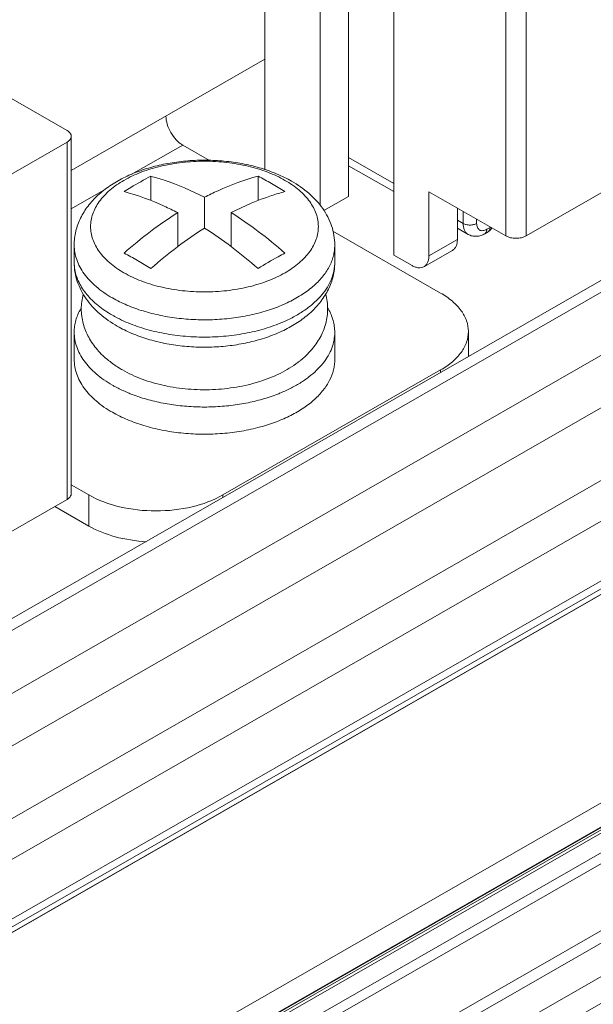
# Model space of a CAD drawing. Header units: centimetres. Extents: x -24.5 to 49.7, y -16.6 to 18.4.
# Tile 114 of 248: x -10.547 to -9.696, y -9.847 to -8.388. Entities that reach past the tile are written whole.
import ezdxf

# ---------------------------------------------------------------- set-up
doc = ezdxf.new("R2010")
doc.units = ezdxf.units.CM
doc.header["$MEASUREMENT"] = 0
doc.layers.add('layer 1', color=7, linetype='Continuous')

msp = doc.modelspace()

# ---------------------------------------------------------------- linework, layer by layer
at = {"layer": 'layer 1', "color": 1, "lineweight": 0}
msp.add_open_spline([(24.98821, 18.39808), (24.98821, 18.39808), (24.98821, -16.60193), (24.98821, -16.60193), (24.98821, -16.60193), (-24.51772, -16.60193), (-24.51772, -16.60193), (-24.51772, -16.60193), (-24.51772, 18.39808), (-24.51772, 18.39808), (-24.51772, 18.39808), (24.98821, 18.39808), (24.98821, 18.39808)], degree=3, knots=[0, 0, 0, 0, 0.25, 0.25, 0.25, 0.5, 0.5, 0.5, 0.75, 0.75, 0.75, 1, 1, 1, 1], dxfattribs=at)
at = {"layer": 'layer 1', "color": 5, "lineweight": 0}
msp.add_open_spline([(-23.26688, 17.18067), (-23.26688, 17.18067), (-23.26688, -15.60944), (-23.26688, -15.60944), (-23.26688, -15.60944), (23.98644, -15.60944), (23.98644, -15.60944)], degree=3, knots=[0, 0, 0, 0, 0.5, 0.5, 0.5, 1, 1, 1, 1], dxfattribs=at)
at = {"layer": 'layer 1', "lineweight": 9}
for points in [[(-15.1136, -11.88825), (-15.1136, -11.88825), (-7.7056, -7.63919), (-7.7056, -7.63919)], [(-7.69027, -7.64798), (-7.69027, -7.64798), (-15.09828, -11.89705), (-15.09828, -11.89705)], [(-15.01708, -11.94361), (-15.01708, -11.94361), (-7.61107, -7.6957), (-7.61107, -7.6957)], [(-7.57273, -7.75186), (-7.57273, -7.75186), (-14.96955, -11.9945), (-14.96955, -11.9945)], [(-14.93426, -12.08187), (-14.93426, -12.08187), (-7.53905, -7.84015), (-7.53905, -7.84015)], [(-14.9151, -12.1313), (-14.9151, -12.1313), (-7.52411, -7.89201), (-7.52411, -7.89201)], [(-10.18296, -7.97367), (-10.18296, -7.97367), (-10.18296, -8.61025), (-10.18296, -8.61025)], [(-14.88686, -12.20355), (-14.88686, -12.20355), (-7.54291, -7.99124), (-7.54291, -7.99124)], [(-7.53917, -8.00091), (-7.53917, -8.00091), (-14.88585, -12.2148), (-14.88585, -12.2148)], [(-14.88518, -12.22255), (-14.88518, -12.22255), (-7.53658, -8.00757), (-7.53658, -8.00757)], [(-14.88501, -12.22285), (-14.88501, -12.22285), (-7.53646, -8.0079), (-7.53646, -8.0079)], [(-10.10098, -8.0725), (-10.10098, -8.0725), (-10.10098, -8.66327), (-10.10098, -8.66327)], [(-10.05874, -8.10599), (-10.05874, -8.10599), (-10.05874, -8.6498), (-10.05874, -8.6498)], [(-9.99166, -8.13521), (-9.99166, -8.13521), (-9.99166, -8.73673), (-9.99166, -8.73673)], [(-9.82521, -8.70844), (-9.82521, -8.70844), (-9.82521, -8.17887), (-9.82521, -8.17887)], [(-9.79539, -8.17887), (-9.79539, -8.17887), (-9.79539, -8.70844), (-9.79539, -8.70844)], [(-14.81265, -12.49002), (-14.81265, -12.49002), (-7.43858, -8.26043), (-7.43858, -8.26043)], [(-14.88093, -12.56483), (-14.88093, -12.56483), (-7.42727, -8.28959), (-7.42727, -8.28959)], [(-7.42702, -8.29024), (-7.42702, -8.29024), (-14.88068, -12.56548), (-14.88068, -12.56548)], [(-14.87955, -12.56837), (-14.87955, -12.56837), (-7.4259, -8.29313), (-7.4259, -8.29313)], [(-7.42438, -8.29707), (-7.42438, -8.29707), (-14.87803, -12.5723), (-14.87803, -12.5723)], [(-14.86912, -12.59635), (-14.86912, -12.59635), (-7.41513, -8.32092), (-7.41513, -8.32092)], [(-7.40988, -8.33449), (-7.40988, -8.33449), (-14.86196, -12.60882), (-14.86196, -12.60882)], [(-14.75264, -12.64545), (-14.75264, -12.64545), (-7.37265, -8.41245), (-7.37265, -8.41245)], [(-14.73894, -12.65609), (-14.73894, -12.65609), (-7.3474, -8.41648), (-7.3474, -8.41648)], [(-7.30843, -8.44359), (-7.30843, -8.44359), (-14.70852, -12.68811), (-14.70852, -12.68811)], [(-10.46995, -8.61122), (-10.46995, -8.61122), (-10.18296, -8.44661), (-10.18296, -8.44661)], [(-14.69375, -12.71923), (-14.69375, -12.71923), (-7.29321, -8.47444), (-7.29321, -8.47444)], [(-10.47613, -8.55223), (-10.47613, -8.55223), (-10.60638, -8.47752), (-10.60638, -8.47752)], [(-7.28802, -8.48968), (-7.28802, -8.48968), (-14.69044, -12.73553), (-14.69044, -12.73553)], [(-9.79539, -8.70844), (-9.79539, -8.70844), (-9.48981, -8.53317), (-9.48981, -8.53317)], [(-10.46995, -8.56078), (-10.46995, -8.56078), (-10.46995, -9.09035), (-10.46995, -9.09035)], [(-10.47613, -8.56933), (-10.47613, -8.56933), (-12.57796, -9.77489), (-12.57796, -9.77489)], [(-10.47613, -9.0989), (-10.47613, -9.0989), (-10.47613, -8.56933), (-10.47613, -8.56933)], [(-10.38102, -8.61749), (-10.38102, -8.61749), (-10.3047, -8.57371), (-10.3047, -8.57371)], [(-10.3047, -8.57371), (-10.3047, -8.57371), (-10.26485, -8.59657), (-10.26485, -8.59657)], [(-10.05874, -8.59232), (-10.05874, -8.59232), (-9.99166, -8.6308), (-9.99166, -8.6308)], [(-9.99166, -8.6428), (-9.99166, -8.6428), (-10.05874, -8.60433), (-10.05874, -8.60433)], [(-10.35191, -8.6559), (-10.35191, -8.6559), (-10.35191, -8.61995), (-10.35191, -8.61995)], [(-10.1929, -8.6559), (-10.1929, -8.6559), (-10.1929, -8.61995), (-10.1929, -8.61995)], [(-10.17303, -8.63075), (-10.17957, -8.62699), (-10.18619, -8.62339), (-10.1929, -8.61995)], [(-14.68973, -12.87593), (-14.68973, -12.87593), (-7.28114, -8.62654), (-7.28114, -8.62654)], [(-10.46995, -8.6685), (-10.46995, -8.6685), (-10.41901, -8.63928), (-10.41901, -8.63928)], [(-10.15315, -8.64276), (-10.15969, -8.6386), (-10.16631, -8.6346), (-10.17303, -8.63075)], [(-7.28114, -8.64338), (-7.28114, -8.64338), (-14.68973, -12.89277), (-14.68973, -12.89277)], [(-10.2724, -8.69674), (-10.2724, -8.69674), (-10.2724, -8.65114), (-10.2724, -8.65114)], [(-10.05874, -8.6498), (-10.05874, -8.6498), (-10.09516, -8.67069), (-10.09516, -8.67069)], [(-9.93949, -8.6429), (-9.93949, -8.6429), (-9.82521, -8.70844), (-9.82521, -8.70844)], [(-9.93949, -8.73787), (-9.93949, -8.73787), (-9.93949, -8.6429), (-9.93949, -8.6429)], [(-9.89726, -8.66712), (-9.89726, -8.66712), (-9.89726, -8.71365), (-9.89726, -8.71365)], [(-10.31215, -8.7243), (-10.31215, -8.7243), (-10.31215, -8.67394), (-10.31215, -8.67394)], [(-10.23265, -8.72431), (-10.23265, -8.72431), (-10.23265, -8.67394), (-10.23265, -8.67394)], [(-9.88856, -8.68994), (-9.88856, -8.68994), (-9.88856, -8.67211), (-9.88856, -8.67211)], [(-9.86868, -8.68351), (-9.86868, -8.68351), (-9.86868, -8.68994), (-9.86868, -8.68994)], [(-14.68973, -12.93732), (-14.68973, -12.93732), (-7.29074, -8.69342), (-7.29074, -8.69342)], [(-9.89726, -8.68495), (-9.89726, -8.68495), (-9.88856, -8.68994), (-9.88856, -8.68994)], [(-9.88119, -8.70617), (-9.88119, -8.70617), (-9.89726, -8.69696), (-9.89726, -8.69696)], [(-9.85378, -8.69866), (-9.85378, -8.69866), (-9.8488, -8.69581), (-9.8488, -8.69581)], [(-9.85121, -8.70197), (-9.8491, -8.70063), (-9.8473, -8.69864), (-9.84618, -8.69641)], [(-9.8488, -8.69581), (-9.8488, -8.69581), (-9.8488, -8.69491), (-9.8488, -8.69491)], [(-9.8488, -8.69581), (-9.84855, -8.69566), (-9.84829, -8.6955), (-9.84804, -8.69533)], [(-10.08185, -8.70154), (-10.08185, -8.70154), (-9.9221, -8.79317), (-9.9221, -8.79317)], [(-9.85672, -8.70515), (-9.85672, -8.70515), (-9.85176, -8.7023), (-9.85176, -8.7023)], [(-9.85176, -8.7023), (-9.85157, -8.70219), (-9.85138, -8.70208), (-9.85121, -8.70197)], [(-10.46565, -8.72196), (-10.46565, -8.72196), (-10.46565, -8.74759), (-10.46565, -8.74759)], [(-10.07916, -8.72196), (-10.07916, -8.72196), (-10.07916, -8.74759), (-10.07916, -8.74759)], [(-9.93949, -8.73787), (-9.93949, -8.73787), (-9.89726, -8.71365), (-9.89726, -8.71365)], [(-14.68973, -12.96455), (-14.68973, -12.96455), (-7.30529, -8.72901), (-7.30529, -8.72901)], [(-10.37178, -8.74475), (-10.37832, -8.74099), (-10.38495, -8.7374), (-10.39166, -8.73395)], [(-9.96434, -8.75241), (-9.96434, -8.75241), (-9.99166, -8.73673), (-9.99166, -8.73673)], [(-9.94685, -8.7541), (-9.94685, -8.7541), (-9.90462, -8.72988), (-9.90462, -8.72988)], [(-10.46565, -8.74759), (-10.46565, -8.75137), (-10.46531, -8.75514), (-10.46465, -8.75886)], [(-10.35191, -8.75676), (-10.35844, -8.7526), (-10.36507, -8.7486), (-10.37178, -8.74475)], [(-10.45526, -8.81535), (-10.45544, -8.81566), (-10.45562, -8.81596), (-10.45579, -8.81626)], [(-10.08894, -8.81639), (-10.08907, -8.81616), (-10.08921, -8.81592), (-10.08935, -8.81568)], [(-10.46565, -8.89149), (-10.46565, -8.89149), (-10.46565, -8.8512), (-10.46565, -8.8512)], [(-10.07916, -8.89149), (-10.07916, -8.89149), (-10.07916, -8.8512), (-10.07916, -8.8512)], [(-9.88093, -8.85017), (-9.88093, -8.85017), (-9.88093, -8.88692), (-9.88093, -8.88692)], [(-10.41467, -8.89311), (-10.41454, -8.89321), (-10.4144, -8.89332), (-10.41427, -8.89342)], [(-10.13368, -8.89588), (-10.13253, -8.895), (-10.13138, -8.89411), (-10.13025, -8.8932)], [(-9.9221, -8.90717), (-9.9221, -8.90717), (-10.24507, -9.09242), (-10.24507, -9.09242)], [(-9.9221, -8.90717), (-9.9221, -8.90717), (-9.9221, -8.91052), (-9.9221, -8.91052)], [(-10.38917, -8.93952), (-10.38694, -8.94049), (-10.38469, -8.94142), (-10.38243, -8.94232)], [(-10.38243, -8.94232), (-10.37869, -8.9438), (-10.37492, -8.94519), (-10.37111, -8.94649)], [(-10.37111, -8.94649), (-10.36978, -8.94694), (-10.36845, -8.94739), (-10.36711, -8.94781)], [(-10.19329, -8.99262), (-10.19199, -8.99229), (-10.1907, -8.99194), (-10.18941, -8.99159)], [(-10.46995, -9.07743), (-10.46995, -9.07743), (-10.44383, -9.09242), (-10.44383, -9.09242)], [(-10.44383, -9.09242), (-10.44383, -9.09242), (-10.44383, -9.13847), (-10.44383, -9.13847)], [(-10.24507, -9.09242), (-10.24507, -9.09242), (-10.24507, -9.09578), (-10.24507, -9.09578)], [(-10.78172, -9.27418), (-10.78172, -9.27418), (-10.47613, -9.0989), (-10.47613, -9.0989)], [(-10.49447, -9.10942), (-10.49447, -9.10942), (-10.44383, -9.13847), (-10.44383, -9.13847)]]:
    msp.add_open_spline(points, degree=3, dxfattribs=at)
for points, knots in [([(-10.3047, -8.57371), (-10.30823, -8.57169), (-10.31139, -8.56903), (-10.31421, -8.56607), (-10.31733, -8.56279), (-10.32001, -8.55912), (-10.32227, -8.55521), (-10.32453, -8.55129), (-10.32636, -8.54713), (-10.32766, -8.54278), (-10.32882, -8.53885), (-10.32955, -8.53476), (-10.32955, -8.53069)], [0, 0, 0, 0, 0.25, 0.25, 0.25, 0.5, 0.5, 0.5, 0.75, 0.75, 0.75, 1, 1, 1, 1]), ([(-10.47613, -8.55223), (-10.4752, -8.55276), (-10.47432, -8.55336), (-10.47351, -8.55406), (-10.47279, -8.55468), (-10.47212, -8.55537), (-10.47156, -8.55615), (-10.47106, -8.55685), (-10.47064, -8.55761), (-10.47036, -8.55842), (-10.47009, -8.55918), (-10.46995, -8.55998), (-10.46995, -8.56078)], [0, 0, 0, 0, 0.25, 0.25, 0.25, 0.5, 0.5, 0.5, 0.75, 0.75, 0.75, 1, 1, 1, 1]), ([(-10.46995, -8.56078), (-10.46995, -8.56158), (-10.47009, -8.56238), (-10.47036, -8.56314), (-10.47064, -8.56395), (-10.47106, -8.56471), (-10.47156, -8.5654), (-10.47212, -8.56618), (-10.47279, -8.56688), (-10.47351, -8.5675), (-10.47432, -8.56819), (-10.4752, -8.5688), (-10.47613, -8.56933)], [0, 0, 0, 0, 0.25, 0.25, 0.25, 0.5, 0.5, 0.5, 0.75, 0.75, 0.75, 1, 1, 1, 1]), ([(-10.46565, -8.72196), (-10.46565, -8.71852), (-10.46544, -8.71507), (-10.46503, -8.71166), (-10.46463, -8.70824), (-10.46403, -8.70485), (-10.46323, -8.70151), (-10.46162, -8.69478), (-10.45923, -8.68823), (-10.45619, -8.68202), (-10.45311, -8.67571), (-10.44935, -8.66973), (-10.44508, -8.66416), (-10.44071, -8.65844), (-10.43579, -8.65313), (-10.43049, -8.64824), (-10.42499, -8.64317), (-10.41908, -8.63855), (-10.4129, -8.63436), (-10.40644, -8.62997), (-10.39968, -8.62604), (-10.3927, -8.62252), (-10.38542, -8.61885), (-10.37792, -8.61562), (-10.37027, -8.61279), (-10.36231, -8.60985), (-10.3542, -8.60733), (-10.34598, -8.60522), (-10.33751, -8.60303), (-10.32892, -8.60127), (-10.32028, -8.59989), (-10.31144, -8.59848), (-10.30255, -8.59748), (-10.29364, -8.59686), (-10.28463, -8.59624), (-10.2756, -8.59603), (-10.26658, -8.59619), (-10.25757, -8.59636), (-10.24859, -8.59692), (-10.23963, -8.59788), (-10.23081, -8.59882), (-10.22203, -8.60016), (-10.21333, -8.6019), (-10.20486, -8.6036), (-10.19645, -8.60569), (-10.18818, -8.6082), (-10.18019, -8.61063), (-10.17232, -8.61345), (-10.16464, -8.61671), (-10.15727, -8.61984), (-10.15006, -8.62337), (-10.14312, -8.62736)], [0, 0, 0, 0, 0.0588235, 0.0588235, 0.0588235, 0.1176471, 0.1176471, 0.1176471, 0.1764706, 0.1764706, 0.1764706, 0.2352941, 0.2352941, 0.2352941, 0.2941176, 0.2941176, 0.2941176, 0.3529412, 0.3529412, 0.3529412, 0.4117647, 0.4117647, 0.4117647, 0.4705882, 0.4705882, 0.4705882, 0.5294118, 0.5294118, 0.5294118, 0.5882353, 0.5882353, 0.5882353, 0.6470588, 0.6470588, 0.6470588, 0.7058824, 0.7058824, 0.7058824, 0.7647059, 0.7647059, 0.7647059, 0.8235294, 0.8235294, 0.8235294, 0.8823529, 0.8823529, 0.8823529, 0.9411765, 0.9411765, 0.9411765, 1, 1, 1, 1]), ([(-10.15296, -8.62607), (-10.16114, -8.62137), (-10.16974, -8.61739), (-10.17856, -8.61401), (-10.18808, -8.61037), (-10.19785, -8.60742), (-10.20777, -8.60506), (-10.2182, -8.60258), (-10.22879, -8.60076), (-10.23945, -8.59955), (-10.25039, -8.5983), (-10.2614, -8.59768), (-10.27241, -8.59768), (-10.28342, -8.59768), (-10.29443, -8.5983), (-10.30537, -8.59955), (-10.31603, -8.60077), (-10.32662, -8.60258), (-10.33706, -8.60506), (-10.34697, -8.60742), (-10.35675, -8.61037), (-10.36626, -8.61402), (-10.37507, -8.61739), (-10.38367, -8.62137), (-10.39186, -8.62607), (-10.39928, -8.63033), (-10.40638, -8.63519), (-10.41287, -8.64075), (-10.41585, -8.64332), (-10.4187, -8.64604), (-10.42139, -8.64891), (-10.42392, -8.65163), (-10.4263, -8.6545), (-10.42847, -8.65751), (-10.43053, -8.66037), (-10.43241, -8.66335), (-10.43406, -8.66646), (-10.43563, -8.66943), (-10.43698, -8.67252), (-10.43808, -8.67568), (-10.43915, -8.67875), (-10.43996, -8.6819), (-10.44051, -8.68509), (-10.44105, -8.68823), (-10.44132, -8.69141), (-10.44132, -8.69459), (-10.44132, -8.69777), (-10.44104, -8.70095), (-10.44051, -8.70409), (-10.43995, -8.70728), (-10.43913, -8.71043), (-10.43807, -8.71349), (-10.43697, -8.71667), (-10.43561, -8.71974), (-10.43404, -8.72272), (-10.43239, -8.72583), (-10.43052, -8.72882), (-10.42846, -8.73167), (-10.42628, -8.73468), (-10.4239, -8.73754), (-10.42137, -8.74026), (-10.41868, -8.74314), (-10.41583, -8.74585), (-10.41284, -8.74841), (-10.40636, -8.75398), (-10.39925, -8.75884), (-10.39185, -8.76309)], [0, 0, 0, 0, 0.0454545, 0.0454545, 0.0454545, 0.0909091, 0.0909091, 0.0909091, 0.1363636, 0.1363636, 0.1363636, 0.1818182, 0.1818182, 0.1818182, 0.2272727, 0.2272727, 0.2272727, 0.2727273, 0.2727273, 0.2727273, 0.3181818, 0.3181818, 0.3181818, 0.3636364, 0.3636364, 0.3636364, 0.4090909, 0.4090909, 0.4090909, 0.4545455, 0.4545455, 0.4545455, 0.5, 0.5, 0.5, 0.5454545, 0.5454545, 0.5454545, 0.5909091, 0.5909091, 0.5909091, 0.6363636, 0.6363636, 0.6363636, 0.6818182, 0.6818182, 0.6818182, 0.7272727, 0.7272727, 0.7272727, 0.7727273, 0.7727273, 0.7727273, 0.8181818, 0.8181818, 0.8181818, 0.8636364, 0.8636364, 0.8636364, 0.9090909, 0.9090909, 0.9090909, 0.9545455, 0.9545455, 0.9545455, 1, 1, 1, 1]), ([(-10.39166, -8.64276), (-10.38837, -8.64066), (-10.38506, -8.63861), (-10.38172, -8.6366), (-10.37198, -8.63071), (-10.36204, -8.62514), (-10.35191, -8.61995)], [0, 0, 0, 0, 0.5, 0.5, 0.5, 1, 1, 1, 1]), ([(-10.35191, -8.61995), (-10.34531, -8.62171), (-10.33878, -8.62366), (-10.3323, -8.62581), (-10.3117, -8.6326), (-10.29168, -8.64122), (-10.2724, -8.65114)], [0, 0, 0, 0, 0.5, 0.5, 0.5, 1, 1, 1, 1]), ([(-10.2724, -8.65114), (-10.26579, -8.64774), (-10.25909, -8.64449), (-10.25231, -8.64141), (-10.23312, -8.63271), (-10.21325, -8.62537), (-10.1929, -8.61995)], [0, 0, 0, 0, 0.5, 0.5, 0.5, 1, 1, 1, 1]), ([(-10.39185, -8.76309), (-10.38367, -8.76778), (-10.37507, -8.77176), (-10.36625, -8.77514), (-10.35673, -8.77879), (-10.34696, -8.78174), (-10.33704, -8.78409), (-10.32661, -8.78657), (-10.31601, -8.78838), (-10.30535, -8.7896), (-10.29442, -8.79085), (-10.28341, -8.79146), (-10.27239, -8.79146), (-10.26139, -8.79146), (-10.25038, -8.79085), (-10.23944, -8.7896), (-10.22878, -8.78838), (-10.21819, -8.78656), (-10.20775, -8.78408), (-10.19784, -8.78173), (-10.18806, -8.77878), (-10.17855, -8.77513), (-10.16973, -8.77175), (-10.16114, -8.76778), (-10.15295, -8.76308), (-10.14553, -8.75882), (-10.13842, -8.75397), (-10.13194, -8.74839), (-10.12896, -8.74583), (-10.12611, -8.74312), (-10.12342, -8.74023), (-10.12089, -8.73752), (-10.11851, -8.73466), (-10.11634, -8.73164), (-10.11427, -8.72879), (-10.1124, -8.7258), (-10.11075, -8.72269), (-10.10918, -8.71972), (-10.10783, -8.71664), (-10.10672, -8.71346), (-10.10566, -8.7104), (-10.10484, -8.70726), (-10.10429, -8.70406), (-10.10376, -8.70093), (-10.10349, -8.69774), (-10.10349, -8.69456), (-10.10349, -8.69138), (-10.10376, -8.6882), (-10.1043, -8.68507), (-10.10485, -8.68187), (-10.10567, -8.67872), (-10.10673, -8.67566), (-10.10784, -8.67249), (-10.1092, -8.6694), (-10.11077, -8.66644), (-10.11241, -8.66332), (-10.11429, -8.66034), (-10.11635, -8.65748), (-10.11853, -8.65447), (-10.12091, -8.65161), (-10.12344, -8.64889), (-10.12612, -8.64602), (-10.12897, -8.6433), (-10.13196, -8.64074), (-10.13844, -8.63517), (-10.14555, -8.63031), (-10.15296, -8.62607)], [0, 0, 0, 0, 0.0454545, 0.0454545, 0.0454545, 0.0909091, 0.0909091, 0.0909091, 0.1363636, 0.1363636, 0.1363636, 0.1818182, 0.1818182, 0.1818182, 0.2272727, 0.2272727, 0.2272727, 0.2727273, 0.2727273, 0.2727273, 0.3181818, 0.3181818, 0.3181818, 0.3636364, 0.3636364, 0.3636364, 0.4090909, 0.4090909, 0.4090909, 0.4545455, 0.4545455, 0.4545455, 0.5, 0.5, 0.5, 0.5454545, 0.5454545, 0.5454545, 0.5909091, 0.5909091, 0.5909091, 0.6363636, 0.6363636, 0.6363636, 0.6818182, 0.6818182, 0.6818182, 0.7272727, 0.7272727, 0.7272727, 0.7727273, 0.7727273, 0.7727273, 0.8181818, 0.8181818, 0.8181818, 0.8636364, 0.8636364, 0.8636364, 0.9090909, 0.9090909, 0.9090909, 0.9545455, 0.9545455, 0.9545455, 1, 1, 1, 1]), ([(-10.14312, -8.62736), (-10.13396, -8.63262), (-10.1252, -8.63868), (-10.11723, -8.64563), (-10.11341, -8.64897), (-10.10976, -8.6525), (-10.10635, -8.65625), (-10.103, -8.65992), (-10.09987, -8.66378), (-10.09702, -8.66784), (-10.09422, -8.67183), (-10.09167, -8.67601), (-10.08945, -8.68036), (-10.08725, -8.68466), (-10.08535, -8.68912), (-10.08382, -8.69369), (-10.08229, -8.69825), (-10.08113, -8.70291), (-10.08034, -8.70765), (-10.07956, -8.71238), (-10.07916, -8.71717), (-10.07916, -8.72196)], [0, 0, 0, 0, 0.1428571, 0.1428571, 0.1428571, 0.2857143, 0.2857143, 0.2857143, 0.4285714, 0.4285714, 0.4285714, 0.5714286, 0.5714286, 0.5714286, 0.7142857, 0.7142857, 0.7142857, 0.8571429, 0.8571429, 0.8571429, 1, 1, 1, 1]), ([(-10.31215, -8.67394), (-10.31877, -8.67053), (-10.32546, -8.66729), (-10.33224, -8.66422), (-10.35143, -8.65552), (-10.37131, -8.64817), (-10.39166, -8.64276)], [0, 0, 0, 0, 0.5, 0.5, 0.5, 1, 1, 1, 1]), ([(-10.15315, -8.64276), (-10.15974, -8.64451), (-10.16628, -8.64647), (-10.17276, -8.6486), (-10.19335, -8.6554), (-10.21337, -8.66403), (-10.23265, -8.67394)], [0, 0, 0, 0, 0.5, 0.5, 0.5, 1, 1, 1, 1]), ([(-10.39166, -8.73395), (-10.37892, -8.72274), (-10.36578, -8.71197), (-10.35223, -8.70173), (-10.33925, -8.69194), (-10.32589, -8.68263), (-10.31215, -8.67394)], [0, 0, 0, 0, 0.5, 0.5, 0.5, 1, 1, 1, 1]), ([(-10.23265, -8.67394), (-10.21892, -8.68263), (-10.20556, -8.69194), (-10.19258, -8.70173), (-10.17903, -8.71197), (-10.16589, -8.72274), (-10.15315, -8.73395)], [0, 0, 0, 0, 0.5, 0.5, 0.5, 1, 1, 1, 1]), ([(-10.2724, -8.69674), (-10.28614, -8.70544), (-10.2995, -8.71474), (-10.31248, -8.72454), (-10.32603, -8.73477), (-10.33917, -8.74553), (-10.35191, -8.75676)], [0, 0, 0, 0, 0.5, 0.5, 0.5, 1, 1, 1, 1]), ([(-10.1929, -8.75676), (-10.20564, -8.74553), (-10.21878, -8.73477), (-10.23233, -8.72454), (-10.24531, -8.71473), (-10.25867, -8.70544), (-10.2724, -8.69674)], [0, 0, 0, 0, 0.5, 0.5, 0.5, 1, 1, 1, 1]), ([(-9.88119, -8.70617), (-9.88237, -8.70549), (-9.88343, -8.70461), (-9.88432, -8.70359), (-9.88527, -8.70249), (-9.88605, -8.70124), (-9.88664, -8.69992), (-9.88731, -8.69845), (-9.88777, -8.69689), (-9.88807, -8.6953), (-9.88842, -8.69354), (-9.88856, -8.69173), (-9.88856, -8.68994)], [0, 0, 0, 0, 0.25, 0.25, 0.25, 0.5, 0.5, 0.5, 0.75, 0.75, 0.75, 1, 1, 1, 1]), ([(-9.88856, -8.68994), (-9.88714, -8.69075), (-9.88559, -8.69131), (-9.884, -8.69168), (-9.88223, -8.69211), (-9.88043, -8.6923), (-9.87862, -8.6923), (-9.87681, -8.6923), (-9.87501, -8.69211), (-9.87324, -8.69168), (-9.87165, -8.69131), (-9.8701, -8.69075), (-9.86868, -8.68994)], [0, 0, 0, 0, 0.25, 0.25, 0.25, 0.5, 0.5, 0.5, 0.75, 0.75, 0.75, 1, 1, 1, 1]), ([(-9.85378, -8.69866), (-9.8547, -8.69919), (-9.85567, -8.69965), (-9.85668, -8.69999), (-9.85759, -8.7003), (-9.85853, -8.70052), (-9.85948, -8.70062), (-9.86034, -8.70069), (-9.86121, -8.70067), (-9.86206, -8.7005), (-9.86285, -8.70034), (-9.86362, -8.70005), (-9.86431, -8.69965), (-9.86502, -8.69924), (-9.86564, -8.6987), (-9.86617, -8.69809), (-9.86674, -8.69743), (-9.86719, -8.69669), (-9.86755, -8.69589), (-9.86795, -8.69502), (-9.86821, -8.69409), (-9.8684, -8.69314), (-9.8686, -8.69209), (-9.86868, -8.69101), (-9.86868, -8.68994)], [0, 0, 0, 0, 0.125, 0.125, 0.125, 0.25, 0.25, 0.25, 0.375, 0.375, 0.375, 0.5, 0.5, 0.5, 0.625, 0.625, 0.625, 0.75, 0.75, 0.75, 0.875, 0.875, 0.875, 1, 1, 1, 1]), ([(-9.85176, -8.7023), (-9.85079, -8.70175), (-9.85005, -8.70082), (-9.84957, -8.6998), (-9.84899, -8.69855), (-9.8488, -8.69717), (-9.8488, -8.69581)], [0, 0, 0, 0, 0.5, 0.5, 0.5, 1, 1, 1, 1]), ([(-9.85672, -8.70515), (-9.85859, -8.70622), (-9.86057, -8.70712), (-9.86263, -8.70778), (-9.86466, -8.70842), (-9.86677, -8.70884), (-9.86889, -8.70896), (-9.87101, -8.70909), (-9.87315, -8.70894), (-9.87523, -8.70848), (-9.87732, -8.70801), (-9.87934, -8.70723), (-9.88119, -8.70617)], [0, 0, 0, 0, 0.25, 0.25, 0.25, 0.5, 0.5, 0.5, 0.75, 0.75, 0.75, 1, 1, 1, 1]), ([(-9.85453, -8.70263), (-9.85466, -8.7029), (-9.85479, -8.70317), (-9.85495, -8.70342), (-9.8554, -8.70412), (-9.85601, -8.70474), (-9.85672, -8.70515)], [0, 0, 0, 0, 0.5, 0.5, 0.5, 1, 1, 1, 1]), ([(-9.85378, -8.69866), (-9.85378, -8.69902), (-9.85379, -8.69939), (-9.85382, -8.69975), (-9.85391, -8.70074), (-9.85413, -8.70173), (-9.85453, -8.70263)], [0, 0, 0, 0, 0.5, 0.5, 0.5, 1, 1, 1, 1]), ([(-9.82521, -8.70844), (-9.82308, -8.70966), (-9.82075, -8.7105), (-9.81836, -8.71107), (-9.81572, -8.7117), (-9.81301, -8.71199), (-9.8103, -8.71199), (-9.80759, -8.71199), (-9.80488, -8.7117), (-9.80223, -8.71107), (-9.79985, -8.7105), (-9.79751, -8.70966), (-9.79539, -8.70844)], [0, 0, 0, 0, 0.25, 0.25, 0.25, 0.5, 0.5, 0.5, 0.75, 0.75, 0.75, 1, 1, 1, 1]), ([(-10.46565, -8.72196), (-10.46565, -8.7256), (-10.46533, -8.72924), (-10.46472, -8.73283), (-10.46409, -8.73648), (-10.46315, -8.74009), (-10.46194, -8.74359), (-10.46067, -8.74722), (-10.45912, -8.75075), (-10.45733, -8.75414), (-10.45544, -8.7577), (-10.45329, -8.76112), (-10.45093, -8.76439), (-10.44844, -8.76783), (-10.44572, -8.7711), (-10.44282, -8.77422), (-10.43976, -8.77751), (-10.43649, -8.78061), (-10.43308, -8.78354), (-10.42565, -8.78992), (-10.41752, -8.79547), (-10.40905, -8.80034)], [0, 0, 0, 0, 0.1428571, 0.1428571, 0.1428571, 0.2857143, 0.2857143, 0.2857143, 0.4285714, 0.4285714, 0.4285714, 0.5714286, 0.5714286, 0.5714286, 0.7142857, 0.7142857, 0.7142857, 0.8571429, 0.8571429, 0.8571429, 1, 1, 1, 1]), ([(-10.40905, -8.80034), (-10.4021, -8.80432), (-10.39489, -8.80785), (-10.38752, -8.81099), (-10.37968, -8.81432), (-10.37164, -8.81722), (-10.3635, -8.81971), (-10.35495, -8.82233), (-10.34627, -8.82452), (-10.33751, -8.82632), (-10.32844, -8.82818), (-10.31929, -8.82962), (-10.3101, -8.83067), (-10.30073, -8.83174), (-10.29132, -8.8324), (-10.28189, -8.83267), (-10.27241, -8.83294), (-10.26293, -8.8328), (-10.25346, -8.83227), (-10.24409, -8.83173), (-10.23474, -8.83081), (-10.22545, -8.82948), (-10.21638, -8.82818), (-10.20737, -8.82648), (-10.19846, -8.82436), (-10.18988, -8.82232), (-10.18139, -8.81989), (-10.17306, -8.81703), (-10.16515, -8.81431), (-10.15738, -8.8112), (-10.14981, -8.80764), (-10.14273, -8.80431), (-10.13583, -8.80058), (-10.12922, -8.7964), (-10.1231, -8.79252), (-10.11722, -8.78826), (-10.11173, -8.78354), (-10.10668, -8.77921), (-10.10195, -8.77449), (-10.09772, -8.76935), (-10.09382, -8.76463), (-10.09034, -8.75955), (-10.08748, -8.75413), (-10.08613, -8.75158), (-10.08491, -8.74894), (-10.08385, -8.74624), (-10.08283, -8.74363), (-10.08195, -8.74094), (-10.08125, -8.73823), (-10.08056, -8.73555), (-10.08004, -8.73285), (-10.07968, -8.73012), (-10.07933, -8.72741), (-10.07916, -8.72468), (-10.07916, -8.72196)], [0, 0, 0, 0, 0.0555556, 0.0555556, 0.0555556, 0.1111111, 0.1111111, 0.1111111, 0.1666667, 0.1666667, 0.1666667, 0.2222222, 0.2222222, 0.2222222, 0.2777778, 0.2777778, 0.2777778, 0.3333333, 0.3333333, 0.3333333, 0.3888889, 0.3888889, 0.3888889, 0.4444444, 0.4444444, 0.4444444, 0.5, 0.5, 0.5, 0.5555556, 0.5555556, 0.5555556, 0.6111111, 0.6111111, 0.6111111, 0.6666667, 0.6666667, 0.6666667, 0.7222222, 0.7222222, 0.7222222, 0.7777778, 0.7777778, 0.7777778, 0.8333333, 0.8333333, 0.8333333, 0.8888889, 0.8888889, 0.8888889, 0.9444444, 0.9444444, 0.9444444, 1, 1, 1, 1]), ([(-9.90462, -8.72988), (-9.90345, -8.7292), (-9.90239, -8.72832), (-9.90149, -8.7273), (-9.90054, -8.7262), (-9.89977, -8.72495), (-9.89917, -8.72363), (-9.8985, -8.72216), (-9.89804, -8.7206), (-9.89774, -8.71901), (-9.8974, -8.71725), (-9.89726, -8.71544), (-9.89726, -8.71365)], [0, 0, 0, 0, 0.25, 0.25, 0.25, 0.5, 0.5, 0.5, 0.75, 0.75, 0.75, 1, 1, 1, 1]), ([(-10.15315, -8.73395), (-10.15648, -8.73566), (-10.15979, -8.73741), (-10.16308, -8.73919), (-10.17322, -8.7447), (-10.18317, -8.75057), (-10.1929, -8.75676)], [0, 0, 0, 0, 0.5, 0.5, 0.5, 1, 1, 1, 1]), ([(-9.93949, -8.73787), (-9.93949, -8.73967), (-9.93964, -8.74147), (-9.93997, -8.74324), (-9.94027, -8.74482), (-9.94074, -8.74638), (-9.94141, -8.74786), (-9.942, -8.74918), (-9.94277, -8.75042), (-9.94373, -8.75152), (-9.94462, -8.75254), (-9.94568, -8.75342), (-9.94685, -8.7541)], [0, 0, 0, 0, 0.25, 0.25, 0.25, 0.5, 0.5, 0.5, 0.75, 0.75, 0.75, 1, 1, 1, 1]), ([(-10.40169, -8.84219), (-10.41085, -8.83693), (-10.4196, -8.83087), (-10.42758, -8.82392), (-10.4314, -8.82058), (-10.43505, -8.81705), (-10.43846, -8.8133), (-10.44181, -8.80963), (-10.44493, -8.80576), (-10.44778, -8.80171), (-10.45059, -8.79772), (-10.45314, -8.79354), (-10.45536, -8.78919), (-10.45756, -8.78489), (-10.45945, -8.78043), (-10.46099, -8.77585), (-10.46251, -8.7713), (-10.46368, -8.76664), (-10.46447, -8.7619), (-10.46525, -8.75717), (-10.46565, -8.75238), (-10.46565, -8.74759)], [0, 0, 0, 0, 0.1428571, 0.1428571, 0.1428571, 0.2857143, 0.2857143, 0.2857143, 0.4285714, 0.4285714, 0.4285714, 0.5714286, 0.5714286, 0.5714286, 0.7142857, 0.7142857, 0.7142857, 0.8571429, 0.8571429, 0.8571429, 1, 1, 1, 1]), ([(-10.07916, -8.74759), (-10.07916, -8.75103), (-10.07936, -8.75447), (-10.07977, -8.75789), (-10.08018, -8.76131), (-10.08078, -8.7647), (-10.08158, -8.76804), (-10.08318, -8.77477), (-10.08557, -8.78131), (-10.08862, -8.78753), (-10.0917, -8.79384), (-10.09546, -8.79981), (-10.09973, -8.80539), (-10.1041, -8.81111), (-10.10902, -8.81642), (-10.11431, -8.82131), (-10.11982, -8.82638), (-10.12572, -8.831), (-10.13191, -8.83519), (-10.13837, -8.83958), (-10.14513, -8.8435), (-10.1521, -8.84702), (-10.15939, -8.8507), (-10.16689, -8.85393), (-10.17454, -8.85676), (-10.1825, -8.8597), (-10.19061, -8.86221), (-10.19883, -8.86433), (-10.2073, -8.86652), (-10.21588, -8.86828), (-10.22453, -8.86966), (-10.23336, -8.87107), (-10.24226, -8.87207), (-10.25117, -8.87268), (-10.26017, -8.87331), (-10.2692, -8.87352), (-10.27823, -8.87336), (-10.28723, -8.87319), (-10.29622, -8.87263), (-10.30518, -8.87167), (-10.31399, -8.87073), (-10.32278, -8.86939), (-10.33147, -8.86765), (-10.33995, -8.86595), (-10.34835, -8.86386), (-10.35663, -8.86135), (-10.36461, -8.85892), (-10.37248, -8.8561), (-10.38017, -8.85284), (-10.38754, -8.84971), (-10.39474, -8.84617), (-10.40169, -8.84219)], [0, 0, 0, 0, 0.0588235, 0.0588235, 0.0588235, 0.1176471, 0.1176471, 0.1176471, 0.1764706, 0.1764706, 0.1764706, 0.2352941, 0.2352941, 0.2352941, 0.2941176, 0.2941176, 0.2941176, 0.3529412, 0.3529412, 0.3529412, 0.4117647, 0.4117647, 0.4117647, 0.4705882, 0.4705882, 0.4705882, 0.5294118, 0.5294118, 0.5294118, 0.5882353, 0.5882353, 0.5882353, 0.6470588, 0.6470588, 0.6470588, 0.7058824, 0.7058824, 0.7058824, 0.7647059, 0.7647059, 0.7647059, 0.8235294, 0.8235294, 0.8235294, 0.8823529, 0.8823529, 0.8823529, 0.9411765, 0.9411765, 0.9411765, 1, 1, 1, 1]), ([(-10.15269, -8.8346), (-10.14713, -8.83209), (-10.14168, -8.82933), (-10.13637, -8.82632), (-10.13135, -8.82346), (-10.12648, -8.82038), (-10.12178, -8.81703), (-10.11737, -8.81388), (-10.11313, -8.8105), (-10.10911, -8.80686), (-10.10535, -8.80345), (-10.10178, -8.79981), (-10.09851, -8.79593), (-10.09544, -8.7923), (-10.09261, -8.78845), (-10.09013, -8.7844), (-10.08778, -8.78057), (-10.08573, -8.77656), (-10.08406, -8.77239), (-10.08247, -8.76841), (-10.08122, -8.76428), (-10.08039, -8.76007), (-10.07958, -8.75596), (-10.07916, -8.75177), (-10.07916, -8.74759)], [0, 0, 0, 0, 0.125, 0.125, 0.125, 0.25, 0.25, 0.25, 0.375, 0.375, 0.375, 0.5, 0.5, 0.5, 0.625, 0.625, 0.625, 0.75, 0.75, 0.75, 0.875, 0.875, 0.875, 1, 1, 1, 1]), ([(-9.94685, -8.7541), (-9.94801, -8.75476), (-9.94929, -8.75523), (-9.9506, -8.75548), (-9.95201, -8.75576), (-9.95346, -8.7558), (-9.95488, -8.75566), (-9.95647, -8.75551), (-9.95802, -8.75514), (-9.95952, -8.75462), (-9.96119, -8.75404), (-9.9628, -8.75328), (-9.96434, -8.75241)], [0, 0, 0, 0, 0.25, 0.25, 0.25, 0.5, 0.5, 0.5, 0.75, 0.75, 0.75, 1, 1, 1, 1]), ([(-10.46465, -8.75886), (-10.46408, -8.76203), (-10.46328, -8.76517), (-10.46227, -8.76823), (-10.46123, -8.77139), (-10.45996, -8.77446), (-10.45851, -8.77745), (-10.45541, -8.7838), (-10.45144, -8.78973), (-10.44694, -8.79517), (-10.44452, -8.79809), (-10.44194, -8.80088), (-10.43922, -8.80353), (-10.43638, -8.80632), (-10.43339, -8.80898), (-10.43029, -8.8115), (-10.42364, -8.81691), (-10.41648, -8.8217), (-10.40905, -8.82596)], [0, 0, 0, 0, 0.1666667, 0.1666667, 0.1666667, 0.3333333, 0.3333333, 0.3333333, 0.5, 0.5, 0.5, 0.6666667, 0.6666667, 0.6666667, 0.8333333, 0.8333333, 0.8333333, 1, 1, 1, 1]), ([(-10.4551, -8.81666), (-10.4551, -8.81301), (-10.45487, -8.80935), (-10.45439, -8.80572), (-10.45391, -8.80209), (-10.45319, -8.79848), (-10.45226, -8.79495)], [0, 0, 0, 0, 0.5, 0.5, 0.5, 1, 1, 1, 1]), ([(-10.09267, -8.79449), (-10.09169, -8.7981), (-10.09095, -8.80178), (-10.09045, -8.80549), (-10.08995, -8.80919), (-10.0897, -8.81293), (-10.0897, -8.81667)], [0, 0, 0, 0, 0.5, 0.5, 0.5, 1, 1, 1, 1]), ([(-9.88093, -8.85017), (-9.88093, -8.84485), (-9.88189, -8.83949), (-9.88364, -8.83444), (-9.88551, -8.82903), (-9.88828, -8.82396), (-9.89163, -8.81932), (-9.89536, -8.81416), (-9.89979, -8.80953), (-9.90463, -8.80538), (-9.91003, -8.80074), (-9.91593, -8.7967), (-9.9221, -8.79317)], [0, 0, 0, 0, 0.25, 0.25, 0.25, 0.5, 0.5, 0.5, 0.75, 0.75, 0.75, 1, 1, 1, 1]), ([(-10.45579, -8.81626), (-10.4574, -8.81902), (-10.45883, -8.82187), (-10.46009, -8.8248), (-10.4613, -8.82763), (-10.46234, -8.83054), (-10.46317, -8.8335), (-10.46399, -8.8364), (-10.46461, -8.83934), (-10.46503, -8.84232), (-10.46544, -8.84527), (-10.46565, -8.84823), (-10.46565, -8.8512)], [0, 0, 0, 0, 0.25, 0.25, 0.25, 0.5, 0.5, 0.5, 0.75, 0.75, 0.75, 1, 1, 1, 1]), ([(-10.41467, -8.89311), (-10.42067, -8.88828), (-10.42628, -8.88295), (-10.43131, -8.8771), (-10.43619, -8.87144), (-10.44052, -8.8653), (-10.44409, -8.85874), (-10.44586, -8.85551), (-10.44744, -8.85218), (-10.44881, -8.84875), (-10.45018, -8.84535), (-10.45134, -8.84187), (-10.45227, -8.83833), (-10.45321, -8.8348), (-10.45392, -8.83121), (-10.4544, -8.82758), (-10.45487, -8.82396), (-10.4551, -8.82031), (-10.4551, -8.81666)], [0, 0, 0, 0, 0.1666667, 0.1666667, 0.1666667, 0.3333333, 0.3333333, 0.3333333, 0.5, 0.5, 0.5, 0.6666667, 0.6666667, 0.6666667, 0.8333333, 0.8333333, 0.8333333, 1, 1, 1, 1]), ([(-10.40905, -8.82596), (-10.4077, -8.82674), (-10.40634, -8.82749), (-10.40498, -8.82823), (-10.40077, -8.8305), (-10.39647, -8.83263), (-10.39211, -8.8346)], [0, 0, 0, 0, 0.5, 0.5, 0.5, 1, 1, 1, 1]), ([(-10.0897, -8.81667), (-10.0897, -8.82032), (-10.08994, -8.82398), (-10.09041, -8.8276), (-10.09089, -8.83123), (-10.09161, -8.83483), (-10.09254, -8.83836), (-10.09349, -8.84191), (-10.09465, -8.8454), (-10.09602, -8.8488), (-10.09739, -8.85222), (-10.09897, -8.85556), (-10.10074, -8.8588), (-10.10433, -8.86537), (-10.10868, -8.87151), (-10.11357, -8.87719), (-10.11861, -8.88304), (-10.12424, -8.88837), (-10.13025, -8.8932)], [0, 0, 0, 0, 0.1666667, 0.1666667, 0.1666667, 0.3333333, 0.3333333, 0.3333333, 0.5, 0.5, 0.5, 0.6666667, 0.6666667, 0.6666667, 0.8333333, 0.8333333, 0.8333333, 1, 1, 1, 1]), ([(-10.07916, -8.8512), (-10.07916, -8.84825), (-10.07937, -8.84529), (-10.07978, -8.84236), (-10.08019, -8.83939), (-10.08081, -8.83646), (-10.08162, -8.83358), (-10.08245, -8.83062), (-10.08348, -8.82772), (-10.08468, -8.8249), (-10.08592, -8.82198), (-10.08735, -8.81914), (-10.08894, -8.81639)], [0, 0, 0, 0, 0.25, 0.25, 0.25, 0.5, 0.5, 0.5, 0.75, 0.75, 0.75, 1, 1, 1, 1]), ([(-10.39211, -8.8346), (-10.38337, -8.83856), (-10.37438, -8.84193), (-10.36522, -8.8448), (-10.35555, -8.84785), (-10.3457, -8.85033), (-10.33576, -8.8523), (-10.32543, -8.85436), (-10.315, -8.85587), (-10.30452, -8.85688), (-10.29385, -8.85792), (-10.28312, -8.85843), (-10.2724, -8.85843), (-10.26167, -8.85843), (-10.25095, -8.85792), (-10.24027, -8.85688), (-10.2298, -8.85587), (-10.21937, -8.85435), (-10.20905, -8.8523), (-10.1991, -8.85032), (-10.18925, -8.84785), (-10.17957, -8.8448), (-10.17043, -8.84193), (-10.16142, -8.83855), (-10.15269, -8.8346)], [0, 0, 0, 0, 0.125, 0.125, 0.125, 0.25, 0.25, 0.25, 0.375, 0.375, 0.375, 0.5, 0.5, 0.5, 0.625, 0.625, 0.625, 0.75, 0.75, 0.75, 0.875, 0.875, 0.875, 1, 1, 1, 1]), ([(-10.46565, -8.8512), (-10.46565, -8.85484), (-10.46533, -8.85848), (-10.46472, -8.86206), (-10.46409, -8.86572), (-10.46315, -8.86932), (-10.46194, -8.87283), (-10.46068, -8.87645), (-10.45912, -8.87998), (-10.45733, -8.88338), (-10.45544, -8.88694), (-10.45329, -8.89035), (-10.45094, -8.89361), (-10.44845, -8.89706), (-10.44572, -8.90034), (-10.44283, -8.90345), (-10.43976, -8.90674), (-10.4365, -8.90985), (-10.43308, -8.91278), (-10.42566, -8.91915), (-10.41752, -8.92472), (-10.40905, -8.92958)], [0, 0, 0, 0, 0.1428571, 0.1428571, 0.1428571, 0.2857143, 0.2857143, 0.2857143, 0.4285714, 0.4285714, 0.4285714, 0.5714286, 0.5714286, 0.5714286, 0.7142857, 0.7142857, 0.7142857, 0.8571429, 0.8571429, 0.8571429, 1, 1, 1, 1]), ([(-10.1454, -8.93474), (-10.14036, -8.93222), (-10.13541, -8.92948), (-10.13061, -8.92651), (-10.12607, -8.9237), (-10.12166, -8.92068), (-10.11743, -8.91741), (-10.11345, -8.91435), (-10.10963, -8.91108), (-10.10602, -8.90758), (-10.10263, -8.90428), (-10.09943, -8.90079), (-10.0965, -8.89709), (-10.09374, -8.89361), (-10.0912, -8.88993), (-10.08897, -8.88608), (-10.08687, -8.88243), (-10.08503, -8.87862), (-10.08354, -8.87468), (-10.08212, -8.8709), (-10.081, -8.86699), (-10.08026, -8.863), (-10.07953, -8.85911), (-10.07916, -8.85516), (-10.07916, -8.8512)], [0, 0, 0, 0, 0.125, 0.125, 0.125, 0.25, 0.25, 0.25, 0.375, 0.375, 0.375, 0.5, 0.5, 0.5, 0.625, 0.625, 0.625, 0.75, 0.75, 0.75, 0.875, 0.875, 0.875, 1, 1, 1, 1]), ([(-9.9221, -8.90717), (-9.91593, -8.90363), (-9.91003, -8.89959), (-9.90463, -8.89496), (-9.89979, -8.89081), (-9.89536, -8.88618), (-9.89163, -8.88101), (-9.88828, -8.87638), (-9.88551, -8.87131), (-9.88364, -8.86589), (-9.88189, -8.86084), (-9.88093, -8.85549), (-9.88093, -8.85017)], [0, 0, 0, 0, 0.25, 0.25, 0.25, 0.5, 0.5, 0.5, 0.75, 0.75, 0.75, 1, 1, 1, 1]), ([(-10.46565, -8.89149), (-10.46565, -8.89513), (-10.46533, -8.89877), (-10.46472, -8.90236), (-10.46409, -8.90602), (-10.46315, -8.90961), (-10.46194, -8.91312), (-10.46068, -8.91675), (-10.45912, -8.92027), (-10.45733, -8.92367), (-10.45544, -8.92723), (-10.45329, -8.93065), (-10.45094, -8.93391), (-10.44845, -8.93736), (-10.44572, -8.94063), (-10.44283, -8.94375), (-10.43976, -8.94703), (-10.4365, -8.95014), (-10.43308, -8.95307), (-10.42566, -8.95944), (-10.41752, -8.96501), (-10.40905, -8.96987)], [0, 0, 0, 0, 0.1428571, 0.1428571, 0.1428571, 0.2857143, 0.2857143, 0.2857143, 0.4285714, 0.4285714, 0.4285714, 0.5714286, 0.5714286, 0.5714286, 0.7142857, 0.7142857, 0.7142857, 0.8571429, 0.8571429, 0.8571429, 1, 1, 1, 1]), ([(-10.39423, -8.90699), (-10.39601, -8.90597), (-10.39777, -8.90492), (-10.39952, -8.90383), (-10.40463, -8.90065), (-10.40957, -8.89718), (-10.41427, -8.89342)], [0, 0, 0, 0, 0.5, 0.5, 0.5, 1, 1, 1, 1]), ([(-10.13368, -8.89588), (-10.14198, -8.90214), (-10.15095, -8.90753), (-10.16027, -8.91217), (-10.17017, -8.91708), (-10.18048, -8.92113), (-10.19102, -8.92443), (-10.2021, -8.92791), (-10.21342, -8.93057), (-10.22486, -8.9325), (-10.23666, -8.9345), (-10.24859, -8.93571), (-10.26055, -8.9362), (-10.2726, -8.93669), (-10.28468, -8.93644), (-10.2967, -8.93543), (-10.30853, -8.93443), (-10.3203, -8.93271), (-10.33191, -8.9302), (-10.34307, -8.92779), (-10.35408, -8.92465), (-10.36481, -8.92066), (-10.37496, -8.91689), (-10.38485, -8.91238), (-10.39423, -8.90699)], [0, 0, 0, 0, 0.125, 0.125, 0.125, 0.25, 0.25, 0.25, 0.375, 0.375, 0.375, 0.5, 0.5, 0.5, 0.625, 0.625, 0.625, 0.75, 0.75, 0.75, 0.875, 0.875, 0.875, 1, 1, 1, 1]), ([(-10.18941, -8.99159), (-10.1814, -8.98941), (-10.17349, -8.98686), (-10.16573, -8.98392), (-10.15838, -8.98113), (-10.15117, -8.97797), (-10.14416, -8.97441), (-10.13761, -8.97107), (-10.13124, -8.96738), (-10.12514, -8.96327), (-10.11949, -8.95945), (-10.11408, -8.95528), (-10.10903, -8.9507), (-10.10438, -8.94647), (-10.10004, -8.9419), (-10.09616, -8.93695), (-10.09258, -8.93238), (-10.0894, -8.9275), (-10.08677, -8.92231), (-10.08433, -8.91745), (-10.08238, -8.91233), (-10.08108, -8.90706), (-10.08044, -8.9045), (-10.07996, -8.90191), (-10.07964, -8.89929), (-10.07932, -8.89671), (-10.07916, -8.8941), (-10.07916, -8.89149)], [0, 0, 0, 0, 0.1111111, 0.1111111, 0.1111111, 0.2222222, 0.2222222, 0.2222222, 0.3333333, 0.3333333, 0.3333333, 0.4444444, 0.4444444, 0.4444444, 0.5555556, 0.5555556, 0.5555556, 0.6666667, 0.6666667, 0.6666667, 0.7777778, 0.7777778, 0.7777778, 0.8888889, 0.8888889, 0.8888889, 1, 1, 1, 1]), ([(-10.40905, -8.92958), (-10.40748, -8.93048), (-10.4059, -8.93135), (-10.40431, -8.93221), (-10.39937, -8.93485), (-10.39431, -8.93728), (-10.38917, -8.93952)], [0, 0, 0, 0, 0.5, 0.5, 0.5, 1, 1, 1, 1]), ([(-10.36711, -8.94781), (-10.35928, -8.95034), (-10.35133, -8.95249), (-10.3433, -8.95431), (-10.33498, -8.95619), (-10.32659, -8.95771), (-10.31815, -8.95889), (-10.30953, -8.9601), (-10.30086, -8.96095), (-10.29217, -8.96146), (-10.28339, -8.96198), (-10.27459, -8.96215), (-10.2658, -8.96197), (-10.25705, -8.9618), (-10.24829, -8.96129), (-10.23957, -8.96043), (-10.23098, -8.95958), (-10.22243, -8.95839), (-10.21394, -8.95685), (-10.20569, -8.95535), (-10.1975, -8.95351), (-10.18941, -8.9513), (-10.18164, -8.94918), (-10.17395, -8.94672), (-10.16642, -8.94389)], [0, 0, 0, 0, 0.125, 0.125, 0.125, 0.25, 0.25, 0.25, 0.375, 0.375, 0.375, 0.5, 0.5, 0.5, 0.625, 0.625, 0.625, 0.75, 0.75, 0.75, 0.875, 0.875, 0.875, 1, 1, 1, 1]), ([(-10.16642, -8.94389), (-10.16459, -8.9432), (-10.16277, -8.94249), (-10.16097, -8.94176), (-10.15569, -8.93962), (-10.15049, -8.93729), (-10.1454, -8.93474)], [0, 0, 0, 0, 0.5, 0.5, 0.5, 1, 1, 1, 1]), ([(-10.40905, -8.96987), (-10.40192, -8.97395), (-10.39452, -8.97757), (-10.38696, -8.98076), (-10.37889, -8.98416), (-10.37063, -8.9871), (-10.36226, -8.98962), (-10.35346, -8.99227), (-10.34453, -8.99447), (-10.33552, -8.99626), (-10.32619, -8.99811), (-10.31679, -8.99951), (-10.30734, -9.00051), (-10.29772, -9.00152), (-10.28805, -9.00211), (-10.27837, -9.00228), (-10.26867, -9.00246), (-10.25896, -9.00221), (-10.24927, -9.00154), (-10.2397, -9.00088), (-10.23017, -8.9998), (-10.2207, -8.99829), (-10.21148, -8.99683), (-10.20233, -8.99494), (-10.19329, -8.99262)], [0, 0, 0, 0, 0.125, 0.125, 0.125, 0.25, 0.25, 0.25, 0.375, 0.375, 0.375, 0.5, 0.5, 0.5, 0.625, 0.625, 0.625, 0.75, 0.75, 0.75, 0.875, 0.875, 0.875, 1, 1, 1, 1]), ([(-10.47613, -9.0989), (-10.4752, -9.09837), (-10.47432, -9.09776), (-10.47351, -9.09707), (-10.47279, -9.09645), (-10.47212, -9.09575), (-10.47156, -9.09497), (-10.47106, -9.09428), (-10.47064, -9.09352), (-10.47036, -9.09271), (-10.47009, -9.09195), (-10.46995, -9.09115), (-10.46995, -9.09035)], [0, 0, 0, 0, 0.25, 0.25, 0.25, 0.5, 0.5, 0.5, 0.75, 0.75, 0.75, 1, 1, 1, 1]), ([(-10.44383, -9.09242), (-10.42971, -9.10052), (-10.41414, -9.10612), (-10.39823, -9.1099), (-10.38059, -9.11408), (-10.36252, -9.11603), (-10.34445, -9.11603), (-10.32638, -9.11603), (-10.30832, -9.11408), (-10.29067, -9.1099), (-10.27476, -9.10612), (-10.2592, -9.10052), (-10.24507, -9.09242)], [0, 0, 0, 0, 0.25, 0.25, 0.25, 0.5, 0.5, 0.5, 0.75, 0.75, 0.75, 1, 1, 1, 1]), ([(-10.3589, -9.16165), (-10.37439, -9.16073), (-10.38982, -9.15836), (-10.40485, -9.15426), (-10.41842, -9.15056), (-10.43167, -9.14545), (-10.44383, -9.13847)], [0, 0, 0, 0, 0.5, 0.5, 0.5, 1, 1, 1, 1])]:
    msp.add_open_spline(points, degree=3, knots=knots, dxfattribs=at)

doc.saveas('drawing.dxf')
